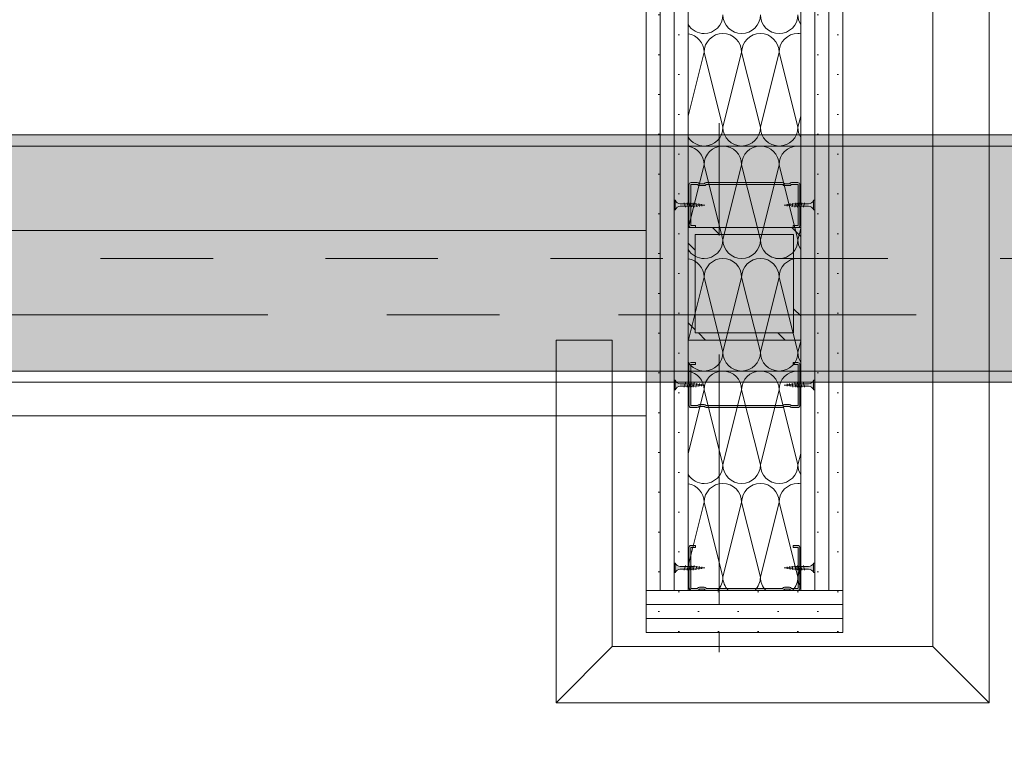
# Model space of a CAD drawing. Header units: metres. Extents: x -3.6 to 84.5, y -11 to 16.8.
# Tile 175 of 256: x 50.308 to 51.184, y 5.457 to 6.112. Entities that reach past the tile are written whole.
import ezdxf

# ---------------------------------------------------------------- set-up
doc = ezdxf.new("R2010")
doc.units = ezdxf.units.M
doc.header["$MEASUREMENT"] = 0
for name, pattern in [('Achse', [0.2, 0.1, -0.05, 0, -0.05]), ('Strichlinie doppelt', [0.546806, 0.264583, -0.105833, 0.070556, -0.105833]), ('Wipeout_Contour', [1, 0, -1])]:
    doc.linetypes.add(name, pattern=pattern)
for name, color, linetype in [('301 - Elemente.Linie', 7, 'Continuous'), ('302 - Elemente.Schraffur', 7, 'Continuous'), ('451 - Universal.Achsen Raster', 7, 'Continuous'), ('605 - Struktur.Wand Innen', 7, 'Continuous'), ('608 - Struktur.Träger', 7, 'Continuous'), ('612 - Struktur.Stahlbau', 7, 'Continuous')]:
    doc.layers.add(name, color=color, linetype=linetype)
pattern_1 = [(45, (0, 0), (-0.01767767, 0.01767767), [0, -0.025])]

# ---------------------------------------------------------------- blocks, each defined once
blk = doc.blocks.new('*X14')
at = {"layer": '605 - Struktur.Wand Innen', "color": 7, "linetype": 'Continuous', "lineweight": 5}
for p, q in [((50.90249, 6.02662), (50.91667, 6.08333)), ((50.93333, 6.01667), (50.91667, 6.08333)), ((50.93333, 6.01667), (50.95, 6.08333)), ((50.96667, 6.01667), (50.95, 6.08333)), ((50.96667, 6.01667), (50.98333, 6.08333)), ((51, 6.01667), (50.98333, 6.08333)), ((51, 6.01667), (51.00249, 6.02662)), ((50.90249, 5.92662), (50.91667, 5.98333)), ((50.93333, 5.91667), (50.91667, 5.98333)), ((50.93333, 5.91667), (50.95, 5.98333)), ((50.96667, 5.91667), (50.95, 5.98333)), ((50.96667, 5.91667), (50.98333, 5.98333)), ((51, 5.91667), (50.98333, 5.98333)), ((51, 5.91667), (51.00249, 5.92662)), ((50.90249, 5.82662), (50.91667, 5.88333)), ((50.93333, 5.81667), (50.91667, 5.88333)), ((50.93333, 5.81667), (50.95, 5.88333)), ((50.96667, 5.81667), (50.95, 5.88333)), ((50.96667, 5.81667), (50.98333, 5.88333)), ((51, 5.81667), (50.98333, 5.88333)), ((51, 5.81667), (51.00249, 5.82662)), ((50.90249, 5.72662), (50.91667, 5.78333)), ((50.93333, 5.71667), (50.91667, 5.78333)), ((50.93333, 5.71667), (50.95, 5.78333)), ((50.96667, 5.71667), (50.95, 5.78333)), ((50.96667, 5.71667), (50.98333, 5.78333)), ((51, 5.71667), (50.98333, 5.78333)), ((51, 5.71667), (51.00249, 5.72662)), ((50.90249, 5.62662), (50.91667, 5.68333)), ((50.93333, 5.61667), (50.91667, 5.68333)), ((50.93333, 5.61667), (50.95, 5.68333)), ((50.96667, 5.61667), (50.95, 5.68333)), ((50.96667, 5.61667), (50.98333, 5.68333)), ((51, 5.61667), (50.98333, 5.68333)), ((51, 5.61667), (51.00249, 5.62662))]:
    blk.add_line(p, q, dxfattribs=at)
for centre, start, end in [((50.91667, 6.11667), 270, 0), ((50.95, 6.11667), 180, 270), ((50.95, 6.11667), 270, 0), ((50.98333, 6.11667), 180, 270), ((50.98333, 6.11667), 270, 0), ((51.01667, 6.11667), 180, 211.71644), ((50.91667, 6.11667), 211.71644, 270), ((50.9, 6.08333), 0, 81.41134), ((50.93333, 6.08333), 90, 180), ((50.93333, 6.08333), 0, 90), ((50.96667, 6.08333), 90, 180), ((50.96667, 6.08333), 0, 90), ((51, 6.08333), 90, 180), ((51, 6.08333), 81.41134, 90), ((50.91667, 6.01667), 270, 0), ((50.95, 6.01667), 180, 270), ((50.95, 6.01667), 270, 0), ((50.98333, 6.01667), 180, 270), ((50.98333, 6.01667), 270, 0), ((51.01667, 6.01667), 180, 211.71644), ((50.91667, 6.01667), 211.71644, 270), ((50.9, 5.98333), 0, 81.41134), ((50.93333, 5.98333), 90, 180), ((50.93333, 5.98333), 0, 90), ((50.96667, 5.98333), 90, 180), ((50.96667, 5.98333), 0, 90), ((51, 5.98333), 90, 180), ((51, 5.98333), 81.41134, 90), ((50.91667, 5.91667), 270, 0), ((50.95, 5.91667), 180, 270), ((50.95, 5.91667), 270, 0), ((50.98333, 5.91667), 180, 270), ((50.98333, 5.91667), 270, 0), ((51.01667, 5.91667), 180, 211.71644), ((50.91667, 5.91667), 211.71644, 270), ((50.9, 5.88333), 0, 81.41134), ((50.93333, 5.88333), 90, 180), ((50.93333, 5.88333), 0, 90), ((50.96667, 5.88333), 90, 180), ((50.96667, 5.88333), 0, 90), ((51, 5.88333), 90, 180), ((51, 5.88333), 81.41134, 90), ((50.91667, 5.81667), 270, 0), ((50.95, 5.81667), 180, 270), ((50.95, 5.81667), 270, 0), ((50.98333, 5.81667), 180, 270), ((50.98333, 5.81667), 270, 0), ((51.01667, 5.81667), 180, 211.71644), ((50.91667, 5.81667), 211.71644, 270), ((50.9, 5.78333), 0, 81.41134), ((50.93333, 5.78333), 90, 180), ((50.93333, 5.78333), 0, 90), ((50.96667, 5.78333), 90, 180), ((50.96667, 5.78333), 0, 90), ((51, 5.78333), 90, 180), ((51, 5.78333), 81.41134, 90), ((50.91667, 5.71667), 270, 0), ((50.95, 5.71667), 180, 270), ((50.95, 5.71667), 270, 0), ((50.98333, 5.71667), 180, 270), ((50.98333, 5.71667), 270, 0), ((51.01667, 5.71667), 180, 211.71644), ((50.91667, 5.71667), 211.71644, 270), ((50.9, 5.68333), 0, 81.41134), ((50.93333, 5.68333), 90, 180), ((50.93333, 5.68333), 0, 90), ((50.96667, 5.68333), 90, 180), ((50.96667, 5.68333), 0, 90), ((51, 5.68333), 90, 180), ((51, 5.68333), 81.41134, 90), ((50.91667, 5.61667), 315.57378, 0), ((50.95, 5.61667), 180, 224.42622), ((50.95, 5.61667), 315.57378, 0), ((50.98333, 5.61667), 180, 224.42622), ((50.98333, 5.61667), 315.57378, 0), ((51.01667, 5.61667), 180, 211.71644), ((50.91667, 5.61667), 211.71644, 224.42622)]:
    blk.add_arc(centre, 0.01667, start, end, dxfattribs=at)

msp = doc.modelspace()

# ---------------------------------------------------------------- wipeouts: each hides what was drawn before it
at = {"color": 254, "linetype": 'Wipeout_Contour', "lineweight": 0, "ltscale": 412.985686}
msp.add_wipeout([(50.78499, 5.8275), (50.78499, 5.505), (51.16999, 5.505), (51.16999, 13.445), (51.11999, 13.445), (51.11999, 5.555), (50.83499, 5.555), (50.83499, 5.8275)], dxfattribs=at).dxf.layer = '302 - Elemente.Schraffur'

# ---------------------------------------------------------------- next in the draw order: linework, layer by layer
at = {"layer": '301 - Elemente.Linie', "color": 7, "linetype": 'Continuous', "lineweight": 9, "flags": 128}
for points in [[(50.83499, 5.555), (50.78499, 5.505)], [(51.11999, 5.555), (51.16999, 5.505)]]:
    msp.add_lwpolyline(points, dxfattribs=at)
at = {"layer": '302 - Elemente.Schraffur', "color": 7, "linetype": 'Continuous', "lineweight": 18}
msp.add_lwpolyline([(50.78499, 5.8275), (50.83499, 5.8275), (50.83499, 5.555), (51.11999, 5.555), (51.11999, 13.445), (51.16999, 13.445), (51.16999, 5.505), (50.78499, 5.505)], close=True, dxfattribs=at)

# ---------------------------------------------------------------- next in the draw order: wipeouts: each hides what was drawn before it
at = {"color": 254, "linetype": 'Wipeout_Contour', "lineweight": 0, "ltscale": 205.381078}
msp.add_wipeout([(50.86499, 8.0855), (50.86499, 5.605), (50.87749, 5.605), (50.87749, 8.0855)], dxfattribs=at).dxf.layer = '605 - Struktur.Wand Innen'

# ---------------------------------------------------------------- next in the draw order: hatches: boundary and pattern name
at = {"layer": '605 - Struktur.Wand Innen', "linetype": 'Continuous', "lineweight": 5}
h = msp.add_hatch(dxfattribs=at)
h.set_pattern_fill('Gips_0001', style=0, pattern_type=2)
h.set_pattern_definition(pattern_1)
h.paths.add_polyline_path([(50.86499, 8.0855), (50.86499, 5.605), (50.87749, 5.605), (50.87749, 8.0855)])

# ---------------------------------------------------------------- next in the draw order: linework, layer by layer
at = {"layer": '605 - Struktur.Wand Innen', "color": 7, "linetype": 'Continuous', "lineweight": 13}
for p, q in [((50.86499, 5.925), (48.98999, 5.925)), ((48.98999, 5.76), (50.86499, 5.76))]:
    msp.add_line(p, q, dxfattribs=at)
at = {"layer": '605 - Struktur.Wand Innen', "color": 7, "linetype": 'Continuous', "lineweight": 18}
for p, q in [((50.86499, 5.885), (50.86499, 5.925)), ((50.86499, 5.805), (50.86499, 5.885)), ((50.86499, 5.76), (50.86499, 5.805))]:
    msp.add_line(p, q, dxfattribs=at)
at = {"layer": '605 - Struktur.Wand Innen', "color": 7, "linetype": 'Continuous', "lineweight": 13}
msp.add_lwpolyline([(50.86499, 8.0855), (50.86499, 5.605)], dxfattribs=at)
at = {"layer": '608 - Struktur.Träger', "color": 7, "linetype": 'Continuous', "lineweight": 5}
msp.add_line((50.86499, 5.79998), (50.86499, 5.78998), dxfattribs=at)

# ---------------------------------------------------------------- next in the draw order: wipeouts: each hides what was drawn before it
at = {"color": 254, "linetype": 'Wipeout_Contour', "lineweight": 0, "ltscale": 205.430619}
msp.add_wipeout([(50.87749, 8.0855), (50.87749, 5.605), (50.88999, 5.605), (50.88999, 8.0855)], dxfattribs=at).dxf.layer = '605 - Struktur.Wand Innen'

# ---------------------------------------------------------------- next in the draw order: hatches: boundary and pattern name
at = {"layer": '605 - Struktur.Wand Innen', "linetype": 'Continuous', "lineweight": 5}
h = msp.add_hatch(dxfattribs=at)
h.set_pattern_fill('Gips_0001', style=0, pattern_type=2)
h.set_pattern_definition(pattern_1)
h.paths.add_polyline_path([(50.87749, 8.0855), (50.87749, 5.605), (50.88999, 5.605), (50.88999, 8.0855)])

# ---------------------------------------------------------------- next in the draw order: linework, layer by layer
at = {"layer": '605 - Struktur.Wand Innen', "color": 7, "linetype": 'Continuous', "lineweight": 9}
msp.add_line((50.87749, 8.0855), (50.87749, 5.605), dxfattribs=at)

# ---------------------------------------------------------------- next in the draw order: wipeouts: each hides what was drawn before it
at = {"color": 254, "linetype": 'Wipeout_Contour', "lineweight": 0, "ltscale": 205.48016}
msp.add_wipeout([(50.88999, 8.0855), (50.88999, 5.605), (50.90249, 5.605), (50.90249, 8.0855)], dxfattribs=at).dxf.layer = '605 - Struktur.Wand Innen'

# ---------------------------------------------------------------- next in the draw order: hatches: boundary and pattern name
at = {"layer": '605 - Struktur.Wand Innen', "linetype": 'Continuous', "lineweight": 5}
h = msp.add_hatch(dxfattribs=at)
h.set_pattern_fill('Gips_0001', style=0, pattern_type=2)
h.set_pattern_definition(pattern_1)
h.paths.add_polyline_path([(50.88999, 8.0855), (50.88999, 5.605), (50.90249, 5.605), (50.90249, 8.0855)])

# ---------------------------------------------------------------- next in the draw order: linework, layer by layer
at = {"layer": '301 - Elemente.Linie', "color": 7, "linetype": 'Continuous', "lineweight": 9}
for p, q in [((50.89099, 5.94325), (50.89099, 5.95175)), ((50.89099, 5.79175), (50.89099, 5.78325)), ((50.89099, 5.62925), (50.89099, 5.62075))]:
    msp.add_line(p, q, dxfattribs=at)
at = {"layer": '605 - Struktur.Wand Innen', "color": 7, "linetype": 'Continuous', "lineweight": 9}
msp.add_line((50.88999, 8.0855), (50.88999, 5.605), dxfattribs=at)

# ---------------------------------------------------------------- next in the draw order: wipeouts: each hides what was drawn before it
at = {"color": 254, "linetype": 'Wipeout_Contour', "lineweight": 0, "ltscale": 205.702874}
msp.add_wipeout([(50.90249, 8.0855), (50.90249, 5.605), (51.00249, 5.605), (51.00249, 8.0855)], dxfattribs=at).dxf.layer = '605 - Struktur.Wand Innen'

# ---------------------------------------------------------------- next in the draw order: hatches: boundary and pattern name
at = {"layer": '301 - Elemente.Linie', "linetype": 'Continuous', "lineweight": 0, "true_color": 0xbfbfbf}
for points in [[(50.88999, 5.95175), (50.88999, 5.94325), (50.89099, 5.94325, -0.304191), (50.89549, 5.94638), (50.90805, 5.94638), (50.91719, 5.9475), (50.90805, 5.94863), (50.89549, 5.94863, -0.304192), (50.89099, 5.95175)], [(50.88999, 5.78325), (50.89099, 5.78325, -0.304192), (50.89549, 5.78638), (50.90805, 5.78638), (50.91719, 5.7875), (50.90805, 5.78863), (50.89549, 5.78863, -0.304191), (50.89099, 5.79175), (50.88999, 5.79175)], [(50.88999, 5.62075), (50.89099, 5.62075, -0.304192), (50.89549, 5.62388), (50.90805, 5.62388), (50.91719, 5.625), (50.90805, 5.62613), (50.89549, 5.62613, -0.304191), (50.89099, 5.62925), (50.88999, 5.62925)]]:
    msp.add_hatch(color=9, dxfattribs=at).paths.add_polyline_path(points)

# ---------------------------------------------------------------- next in the draw order: linework, layer by layer
at = {"layer": '301 - Elemente.Linie', "color": 7, "linetype": 'Continuous', "lineweight": 9}
for p, q in [((50.89999, 5.9455), (50.89899, 5.9495)), ((50.90259, 5.9455), (50.90159, 5.9495)), ((50.90519, 5.9455), (50.90419, 5.9495)), ((50.90779, 5.9455), (50.90679, 5.9495)), ((50.91016, 5.94585), (50.90935, 5.94929)), ((50.91239, 5.94622), (50.91187, 5.94882)), ((50.91464, 5.94655), (50.91438, 5.94835)), ((50.99034, 5.94655), (50.9906, 5.94835)), ((50.99258, 5.94622), (50.99311, 5.94882)), ((50.99481, 5.94585), (50.99562, 5.94929)), ((50.89999, 5.7895), (50.89899, 5.7855)), ((50.90259, 5.7895), (50.90159, 5.7855)), ((50.90519, 5.7895), (50.90419, 5.7855)), ((50.90779, 5.7895), (50.90679, 5.7855)), ((50.91016, 5.78915), (50.90935, 5.78571)), ((50.91239, 5.78878), (50.91187, 5.78618)), ((50.91464, 5.78845), (50.91438, 5.78665)), ((50.99034, 5.78845), (50.9906, 5.78665)), ((50.99258, 5.78878), (50.99311, 5.78618)), ((50.99481, 5.78915), (50.99562, 5.78571)), ((50.89999, 5.627), (50.89899, 5.623)), ((50.90259, 5.627), (50.90159, 5.623)), ((50.90519, 5.627), (50.90419, 5.623)), ((50.90779, 5.627), (50.90679, 5.623)), ((50.91016, 5.62665), (50.90935, 5.62321)), ((50.91239, 5.62628), (50.91187, 5.62368)), ((50.91464, 5.62595), (50.91438, 5.62415)), ((50.99034, 5.62595), (50.9906, 5.62415)), ((50.99258, 5.62628), (50.99311, 5.62368)), ((50.99481, 5.62665), (50.99562, 5.62321))]:
    msp.add_line(p, q, dxfattribs=at)
for points in [[(50.90805, 5.94863), (50.89549, 5.94863, -0.304192), (50.89099, 5.95175), (50.88999, 5.95175), (50.88999, 5.94325), (50.89099, 5.94325, -0.304191), (50.89549, 5.94638), (50.90805, 5.94638), (50.91719, 5.9475)], [(50.90805, 5.78638), (50.89549, 5.78638, 0.304192), (50.89099, 5.78325), (50.88999, 5.78325), (50.88999, 5.79175), (50.89099, 5.79175, 0.304191), (50.89549, 5.78863), (50.90805, 5.78863), (50.91719, 5.7875)], [(50.90805, 5.62388), (50.89549, 5.62388, 0.304192), (50.89099, 5.62075), (50.88999, 5.62075), (50.88999, 5.62925), (50.89099, 5.62925, 0.304191), (50.89549, 5.62613), (50.90805, 5.62613), (50.91719, 5.625)]]:
    msp.add_lwpolyline(points, format="xyb", close=True, dxfattribs=at)
at = {"layer": '605 - Struktur.Wand Innen', "color": 7, "linetype": 'Continuous', "lineweight": 13}
msp.add_line((50.90249, 8.0855), (50.90249, 5.605), dxfattribs=at)
at = {"layer": '612 - Struktur.Stahlbau', "color": 140, "linetype": 'Continuous', "lineweight": 5, "true_color": 0x00aaff}
msp.add_lwpolyline([(50.90879, 5.8338), (50.90879, 5.9212), (50.99619, 5.9212), (50.99619, 5.8338)], close=True, dxfattribs=at)

# ---------------------------------------------------------------- next in the draw order: block references
at = {"layer": '605 - Struktur.Wand Innen', "color": 7, "linetype": 'Continuous', "lineweight": 5}
msp.add_blockref('*X14', (0, 0), dxfattribs=at)

# ---------------------------------------------------------------- next in the draw order: wipeouts: each hides what was drawn before it
at = {"color": 254, "linetype": 'Wipeout_Contour', "lineweight": 0, "ltscale": 205.926036}
msp.add_wipeout([(51.00249, 8.0855), (51.00249, 5.605), (51.01499, 5.605), (51.01499, 8.0855)], dxfattribs=at).dxf.layer = '605 - Struktur.Wand Innen'

# ---------------------------------------------------------------- next in the draw order: hatches: boundary and pattern name
at = {"layer": '301 - Elemente.Linie', "linetype": 'Continuous', "lineweight": 0, "true_color": 0x000000}
for points in [[(50.99589, 5.92925), (50.99589, 5.9275), (50.99989, 5.9275, 0.414214), (51.00189, 5.9295), (51.00189, 5.94555, 0.267949), (51.00089, 5.94728, -0.57735), (51.00089, 5.94772, 0.267949), (51.00189, 5.94945), (51.00189, 5.9655, 0.414214), (50.99989, 5.9675), (50.99439, 5.9675, 0.250492), (50.99273, 5.96661, -0.250492), (50.99252, 5.9665), (50.98826, 5.9665, -0.250492), (50.98805, 5.96661, 0.250492), (50.98639, 5.9675), (50.91859, 5.9675, 0.250492), (50.91693, 5.96661, -0.250492), (50.91672, 5.9665), (50.91246, 5.9665, -0.250492), (50.91225, 5.96661, 0.250492), (50.91059, 5.9675), (50.90509, 5.9675, 0.414214), (50.90309, 5.9655), (50.90309, 5.94945, 0.267949), (50.90409, 5.94772, -0.57735), (50.90409, 5.94728, 0.267949), (50.90309, 5.94555), (50.90309, 5.9295, 0.414214), (50.90509, 5.9275), (50.90909, 5.9275), (50.90909, 5.92925), (50.90509, 5.92925, -0.414214), (50.90484, 5.9295), (50.90484, 5.94555, -0.267949), (50.90496, 5.94577, 0.57735), (50.90496, 5.94923, -0.267949), (50.90484, 5.94945), (50.90484, 5.9655, -0.414214), (50.90509, 5.96575), (50.91059, 5.96575, -0.250492), (50.9108, 5.96564, 0.250492), (50.91246, 5.96475), (50.91672, 5.96475, 0.250492), (50.91838, 5.96564, -0.250492), (50.91859, 5.96575), (50.98639, 5.96575, -0.250492), (50.9866, 5.96564, 0.250492), (50.98826, 5.96475), (50.99252, 5.96475, 0.250492), (50.99418, 5.96564, -0.250492), (50.99439, 5.96575), (50.99989, 5.96575, -0.414214), (51.00014, 5.9655), (51.00014, 5.94945, -0.267949), (51.00001, 5.94923, 0.57735), (51.00001, 5.94577, -0.267949), (51.00014, 5.94555), (51.00014, 5.9295, -0.414214), (50.99989, 5.92925)], [(50.99589, 5.80575), (50.99989, 5.80575, -0.414214), (51.00014, 5.8055), (51.00014, 5.78945, -0.267949), (51.00001, 5.78923, 0.57735), (51.00001, 5.78577, -0.267949), (51.00014, 5.78555), (51.00014, 5.7695, -0.414214), (50.99989, 5.76925), (50.99439, 5.76925, -0.250492), (50.99418, 5.76936, 0.250492), (50.99252, 5.77025), (50.98826, 5.77025, 0.250492), (50.9866, 5.76936, -0.250492), (50.98639, 5.76925), (50.91859, 5.76925, -0.250492), (50.91838, 5.76936, 0.250492), (50.91672, 5.77025), (50.91246, 5.77025, 0.250492), (50.9108, 5.76936, -0.250492), (50.91059, 5.76925), (50.90509, 5.76925, -0.414214), (50.90484, 5.7695), (50.90484, 5.78555, -0.267949), (50.90496, 5.78577, 0.57735), (50.90496, 5.78923, -0.267949), (50.90484, 5.78945), (50.90484, 5.8055, -0.414214), (50.90509, 5.80575), (50.90909, 5.80575), (50.90909, 5.8075), (50.90509, 5.8075, 0.414214), (50.90309, 5.8055), (50.90309, 5.78945, 0.267949), (50.90409, 5.78772, -0.57735), (50.90409, 5.78728, 0.267949), (50.90309, 5.78555), (50.90309, 5.7695, 0.414214), (50.90509, 5.7675), (50.91059, 5.7675, 0.250492), (50.91225, 5.76839, -0.250492), (50.91246, 5.7685), (50.91672, 5.7685, -0.250492), (50.91693, 5.76839, 0.250492), (50.91859, 5.7675), (50.98639, 5.7675, 0.250492), (50.98805, 5.76839, -0.250492), (50.98826, 5.7685), (50.99252, 5.7685, -0.250492), (50.99273, 5.76839, 0.250492), (50.99439, 5.7675), (50.99989, 5.7675, 0.414214), (51.00189, 5.7695), (51.00189, 5.78555, 0.267949), (51.00089, 5.78728, -0.57735), (51.00089, 5.78772, 0.267949), (51.00189, 5.78945), (51.00189, 5.8055, 0.414214), (50.99989, 5.8075), (50.99589, 5.8075)]]:
    msp.add_hatch(color=18, dxfattribs=at).paths.add_polyline_path(points)
at = {"layer": '605 - Struktur.Wand Innen', "linetype": 'Continuous', "lineweight": 5}
h = msp.add_hatch(dxfattribs=at)
h.set_pattern_fill('Gips_0001', style=0, pattern_type=2)
h.set_pattern_definition(pattern_1)
h.paths.add_polyline_path([(51.00249, 8.0855), (51.00249, 5.605), (51.01499, 5.605), (51.01499, 8.0855)])
at = {"layer": '612 - Struktur.Stahlbau', "linetype": 'Continuous', "lineweight": 5, "true_color": 0x00aaff}
h = msp.add_hatch(dxfattribs=at)
h.set_pattern_fill('Metall__Stahl_0001', color=140, style=0, pattern_type=2)
h.set_pattern_definition([(135, (0, 0), (0.05303301, 0.05303301), []), (135, (-0.01768, -0.01768), (0.05303301, 0.05303301), [])])
h.paths.add_polyline_path([(50.90249, 5.8275), (51.00249, 5.8275), (51.00249, 5.9275), (50.90249, 5.9275)])
h.paths.add_polyline_path([(50.90879, 5.8338), (50.90879, 5.9212), (50.99619, 5.9212), (50.99619, 5.8338)], flags=0)

# ---------------------------------------------------------------- next in the draw order: linework, layer by layer
at = {"layer": '301 - Elemente.Linie', "color": 7, "linetype": 'Continuous', "lineweight": 9}
for p, q in [((50.99719, 5.9455), (50.99819, 5.9495)), ((50.99979, 5.9455), (51.00079, 5.9495)), ((51.00239, 5.9455), (51.00339, 5.9495)), ((51.00499, 5.9455), (51.00599, 5.9495)), ((50.99719, 5.7895), (50.99819, 5.7855)), ((50.99979, 5.7895), (51.00079, 5.7855)), ((51.00239, 5.7895), (51.00339, 5.7855)), ((51.00499, 5.7895), (51.00599, 5.7855)), ((50.99719, 5.627), (50.99819, 5.623)), ((50.99979, 5.627), (51.00079, 5.623)), ((51.00239, 5.627), (51.00339, 5.623)), ((51.00499, 5.627), (51.00599, 5.623))]:
    msp.add_line(p, q, dxfattribs=at)
for points in [[(50.99589, 5.92925), (50.99589, 5.9275), (50.99989, 5.9275, 0.414214), (51.00189, 5.9295), (51.00189, 5.94555, 0.267949), (51.00089, 5.94728, -0.57735), (51.00089, 5.94772, 0.267949), (51.00189, 5.94945), (51.00189, 5.9655, 0.414214), (50.99989, 5.9675), (50.99439, 5.9675, 0.250492), (50.99273, 5.96661, -0.250492), (50.99252, 5.9665), (50.98826, 5.9665, -0.250492), (50.98805, 5.96661, 0.250492), (50.98639, 5.9675), (50.91859, 5.9675, 0.250492), (50.91693, 5.96661, -0.250492), (50.91672, 5.9665), (50.91246, 5.9665, -0.250492), (50.91225, 5.96661, 0.250492), (50.91059, 5.9675), (50.90509, 5.9675, 0.414214), (50.90309, 5.9655), (50.90309, 5.94945, 0.267949), (50.90409, 5.94772, -0.57735), (50.90409, 5.94728, 0.267949), (50.90309, 5.94555), (50.90309, 5.9295, 0.414214), (50.90509, 5.9275), (50.90909, 5.9275), (50.90909, 5.92925), (50.90509, 5.92925, -0.414214), (50.90484, 5.9295), (50.90484, 5.94555, -0.267949), (50.90496, 5.94577, 0.57735), (50.90496, 5.94923, -0.267949), (50.90484, 5.94945), (50.90484, 5.9655, -0.414214), (50.90509, 5.96575), (50.91059, 5.96575, -0.250492), (50.9108, 5.96564, 0.250492), (50.91246, 5.96475), (50.91672, 5.96475, 0.250492), (50.91838, 5.96564, -0.250492), (50.91859, 5.96575), (50.98639, 5.96575, -0.250492), (50.9866, 5.96564, 0.250492), (50.98826, 5.96475), (50.99252, 5.96475, 0.250492), (50.99418, 5.96564, -0.250492), (50.99439, 5.96575), (50.99989, 5.96575, -0.414214), (51.00014, 5.9655), (51.00014, 5.94945, -0.267949), (51.00001, 5.94923, 0.57735), (51.00001, 5.94577, -0.267949), (51.00014, 5.94555), (51.00014, 5.9295, -0.414214), (50.99989, 5.92925)], [(50.99589, 5.80575), (50.99589, 5.8075), (50.99989, 5.8075, -0.414214), (51.00189, 5.8055), (51.00189, 5.78945, -0.267949), (51.00089, 5.78772, 0.57735), (51.00089, 5.78728, -0.267949), (51.00189, 5.78555), (51.00189, 5.7695, -0.414214), (50.99989, 5.7675), (50.99439, 5.7675, -0.250492), (50.99273, 5.76839, 0.250492), (50.99252, 5.7685), (50.98826, 5.7685, 0.250492), (50.98805, 5.76839, -0.250492), (50.98639, 5.7675), (50.91859, 5.7675, -0.250492), (50.91693, 5.76839, 0.250492), (50.91672, 5.7685), (50.91246, 5.7685, 0.250492), (50.91225, 5.76839, -0.250492), (50.91059, 5.7675), (50.90509, 5.7675, -0.414214), (50.90309, 5.7695), (50.90309, 5.78555, -0.267949), (50.90409, 5.78728, 0.57735), (50.90409, 5.78772, -0.267949), (50.90309, 5.78945), (50.90309, 5.8055, -0.414214), (50.90509, 5.8075), (50.90909, 5.8075), (50.90909, 5.80575), (50.90509, 5.80575, 0.414214), (50.90484, 5.8055), (50.90484, 5.78945, 0.267949), (50.90496, 5.78923, -0.57735), (50.90496, 5.78577, 0.267949), (50.90484, 5.78555), (50.90484, 5.7695, 0.414214), (50.90509, 5.76925), (50.91059, 5.76925, 0.250492), (50.9108, 5.76936, -0.250492), (50.91246, 5.77025), (50.91672, 5.77025, -0.250492), (50.91838, 5.76936, 0.250492), (50.91859, 5.76925), (50.98639, 5.76925, 0.250492), (50.9866, 5.76936, -0.250492), (50.98826, 5.77025), (50.99252, 5.77025, -0.250492), (50.99418, 5.76936, 0.250492), (50.99439, 5.76925), (50.99989, 5.76925, 0.414214), (51.00014, 5.7695), (51.00014, 5.78555, 0.267949), (51.00001, 5.78577, -0.57735), (51.00001, 5.78923, 0.267949), (51.00014, 5.78945), (51.00014, 5.8055, 0.414214), (50.99989, 5.80575)]]:
    msp.add_lwpolyline(points, format="xyb", close=True, dxfattribs=at)
at = {"layer": '605 - Struktur.Wand Innen', "color": 7, "linetype": 'Continuous', "lineweight": 13}
msp.add_line((51.00249, 8.0855), (51.00249, 5.605), dxfattribs=at)
at = {"layer": '612 - Struktur.Stahlbau', "color": 140, "linetype": 'Continuous', "lineweight": 5, "true_color": 0x00aaff}
msp.add_lwpolyline([(50.90249, 5.8275), (51.00249, 5.8275), (51.00249, 5.9275), (50.90249, 5.9275)], close=True, dxfattribs=at)

# ---------------------------------------------------------------- next in the draw order: wipeouts: each hides what was drawn before it
at = {"color": 254, "linetype": 'Wipeout_Contour', "lineweight": 0, "ltscale": 205.975579}
msp.add_wipeout([(51.01499, 8.0855), (51.01499, 5.605), (51.02749, 5.605), (51.02749, 8.0855)], dxfattribs=at).dxf.layer = '605 - Struktur.Wand Innen'

# ---------------------------------------------------------------- next in the draw order: hatches: boundary and pattern name
at = {"layer": '301 - Elemente.Linie', "linetype": 'Continuous', "lineweight": 0, "true_color": 0xbfbfbf}
for points in [[(50.98778, 5.9475), (50.99692, 5.94638), (51.00949, 5.94638, -0.304191), (51.01399, 5.94325), (51.01499, 5.94325), (51.01499, 5.95175), (51.01399, 5.95175, -0.304192), (51.00949, 5.94863), (50.99692, 5.94863)], [(50.99692, 5.78863), (50.98778, 5.7875), (50.99692, 5.78638), (51.00949, 5.78638, -0.304192), (51.01399, 5.78325), (51.01499, 5.78325), (51.01499, 5.79175), (51.01399, 5.79175, -0.304191), (51.00949, 5.78863)], [(50.99692, 5.62613), (50.98778, 5.625), (50.99692, 5.62388), (51.00949, 5.62388, -0.304192), (51.01399, 5.62075), (51.01499, 5.62075), (51.01499, 5.62925), (51.01399, 5.62925, -0.304191), (51.00949, 5.62613)]]:
    msp.add_hatch(color=9, dxfattribs=at).paths.add_polyline_path(points)
at = {"layer": '605 - Struktur.Wand Innen', "linetype": 'Continuous', "lineweight": 5}
h = msp.add_hatch(dxfattribs=at)
h.set_pattern_fill('Gips_0001', style=0, pattern_type=2)
h.set_pattern_definition(pattern_1)
h.paths.add_polyline_path([(51.01499, 8.0855), (51.01499, 5.605), (51.02749, 5.605), (51.02749, 8.0855)])

# ---------------------------------------------------------------- next in the draw order: linework, layer by layer
at = {"layer": '301 - Elemente.Linie', "color": 7, "linetype": 'Continuous', "lineweight": 9}
for p, q in [((51.01399, 5.94325), (51.01399, 5.95175)), ((51.01399, 5.79175), (51.01399, 5.78325)), ((51.01399, 5.62925), (51.01399, 5.62075))]:
    msp.add_line(p, q, dxfattribs=at)
for points in [[(50.99692, 5.94863), (51.00949, 5.94863, 0.304192), (51.01399, 5.95175), (51.01499, 5.95175), (51.01499, 5.94325), (51.01399, 5.94325, 0.304191), (51.00949, 5.94638), (50.99692, 5.94638), (50.98778, 5.9475)], [(50.99692, 5.78638), (51.00949, 5.78638, -0.304192), (51.01399, 5.78325), (51.01499, 5.78325), (51.01499, 5.79175), (51.01399, 5.79175, -0.304191), (51.00949, 5.78863), (50.99692, 5.78863), (50.98778, 5.7875)], [(50.99692, 5.62388), (51.00949, 5.62388, -0.304192), (51.01399, 5.62075), (51.01499, 5.62075), (51.01499, 5.62925), (51.01399, 5.62925, -0.304191), (51.00949, 5.62613), (50.99692, 5.62613), (50.98778, 5.625)]]:
    msp.add_lwpolyline(points, format="xyb", close=True, dxfattribs=at)
at = {"layer": '605 - Struktur.Wand Innen', "color": 7, "linetype": 'Continuous', "lineweight": 9}
msp.add_line((51.01499, 8.0855), (51.01499, 5.605), dxfattribs=at)

# ---------------------------------------------------------------- next in the draw order: wipeouts: each hides what was drawn before it
at = {"color": 254, "linetype": 'Wipeout_Contour', "lineweight": 0, "ltscale": 206.025122}
msp.add_wipeout([(51.02749, 8.0855), (51.02749, 5.605), (51.03999, 5.605), (51.03999, 8.0855)], dxfattribs=at).dxf.layer = '605 - Struktur.Wand Innen'

# ---------------------------------------------------------------- next in the draw order: hatches: boundary and pattern name
at = {"layer": '605 - Struktur.Wand Innen', "linetype": 'Continuous', "lineweight": 5}
h = msp.add_hatch(dxfattribs=at)
h.set_pattern_fill('Gips_0001', style=0, pattern_type=2)
h.set_pattern_definition(pattern_1)
h.paths.add_polyline_path([(51.02749, 8.0855), (51.02749, 5.605), (51.03999, 5.605), (51.03999, 8.0855)])
at = {"layer": '608 - Struktur.Träger', "linetype": 'Continuous', "lineweight": 0, "true_color": 0x000000}
h = msp.add_hatch(dxfattribs=at)
h.set_pattern_fill('Gips_0001', color=18, style=0, pattern_type=2)
h.set_pattern_definition(pattern_1)
h.paths.add_polyline_path([(54.36999, 6.00998), (47.48999, 6.00998), (47.48999, 5.99998), (54.36999, 5.99998)])
h = msp.add_hatch(dxfattribs=at)
h.set_pattern_fill('Beton__Stahlbeton_0001', color=18, style=0, pattern_type=2)
h.set_pattern_definition([(45, (0, 0), (-0.08485281, 0.08485281), []), (45, (-0.04243, 0.04243), (-0.08485281, 0.08485281), [0.09, -0.03])])
h.paths.add_polyline_path([(0.37999, 5.79998), (0.68999, 5.79998), (7.56999, 5.79998), (7.88999, 5.79998), (11.16999, 5.79998), (11.48999, 5.79998), (18.36999, 5.79998), (18.68999, 5.79998), (25.56999, 5.79998), (25.88999, 5.79998), (32.76999, 5.79998), (33.08999, 5.79998), (36.46, 5.79998), (36.6, 5.79998), (39.96999, 5.79998), (40.28999, 5.79998), (45.42, 5.79998), (45.69, 5.79998), (47.16999, 5.79998), (47.48999, 5.79998), (48.91499, 5.79998), (50.86499, 5.79998), (54.36999, 5.79998), (54.68999, 5.79998), (61.56999, 5.79998), (61.87999, 5.79998), (61.87999, 5.99998), (61.56999, 5.99998), (54.68999, 5.99998), (54.36999, 5.99998), (47.48999, 5.99998), (47.16999, 5.99998), (40.28999, 5.99998), (39.96999, 5.99998), (33.08999, 5.99998), (32.76999, 5.99998), (25.88999, 5.99998), (25.56999, 5.99998), (18.68999, 5.99998), (18.36999, 5.99998), (11.48999, 5.99998), (11.16999, 5.99998), (7.88999, 5.99998), (7.56999, 5.99998), (0.68999, 5.99998), (0.37999, 5.99998)])
h = msp.add_hatch(dxfattribs=at)
h.set_pattern_fill('Gips_0001', color=18, style=0, pattern_type=2)
h.set_pattern_definition(pattern_1)
h.paths.add_polyline_path([(50.86499, 5.79998), (50.86499, 5.78998), (54.36999, 5.78998), (54.36999, 5.79998)])

# ---------------------------------------------------------------- next in the draw order: linework, layer by layer
at = {"layer": '451 - Universal.Achsen Raster', "color": 160, "linetype": 'Strichlinie doppelt', "lineweight": 9, "true_color": 0x3232ff}
msp.add_line((64.93503, 5.84998), (-3.175, 5.84998), dxfattribs=at)
at = {"layer": '605 - Struktur.Wand Innen', "color": 7, "linetype": 'Continuous', "lineweight": 9}
msp.add_line((51.02749, 8.0855), (51.02749, 5.605), dxfattribs=at)
at = {"layer": '605 - Struktur.Wand Innen', "color": 7, "linetype": 'Continuous', "lineweight": 13}
for points in [[(51.03999, 5.605), (51.03999, 8.0855)], [(50.86499, 5.605), (51.03999, 5.605)]]:
    msp.add_lwpolyline(points, dxfattribs=at)
at = {"layer": '608 - Struktur.Träger', "color": 7, "linetype": 'Continuous', "lineweight": 13}
for p, q in [((0.37999, 6.00998), (61.87999, 6.00998)), ((54.36999, 5.99998), (47.48999, 5.99998)), ((0.37999, 5.78998), (61.87999, 5.78998))]:
    msp.add_line(p, q, dxfattribs=at)
at = {"layer": '608 - Struktur.Träger', "color": 7, "linetype": 'Continuous', "lineweight": 5}
for p, q in [((54.36999, 6.00998), (47.48999, 6.00998)), ((54.36999, 5.78998), (50.86499, 5.78998))]:
    msp.add_line(p, q, dxfattribs=at)
at = {"layer": '608 - Struktur.Träger', "color": 7, "linetype": 'Achse', "lineweight": 9}
msp.add_line((0.37999, 5.89998), (61.87999, 5.89998), dxfattribs=at)
at = {"layer": '608 - Struktur.Träger', "color": 7, "linetype": 'Continuous', "lineweight": 13, "flags": 128}
msp.add_lwpolyline([(54.68999, 5.79998), (54.36999, 5.79998), (50.86499, 5.79998), (48.91499, 5.79998), (47.48999, 5.79998), (47.16999, 5.79998), (45.69, 5.79998), (45.42, 5.79998), (40.28999, 5.79998), (39.96999, 5.79998), (36.6, 5.79998), (36.46, 5.79998), (33.08999, 5.79998), (32.76999, 5.79998), (25.88999, 5.79998), (25.56999, 5.79998), (18.68999, 5.79998), (18.36999, 5.79998), (11.48999, 5.79998), (11.16999, 5.79998), (7.88999, 5.79998), (7.56999, 5.79998), (0.68999, 5.79998), (0.37999, 5.79998)], dxfattribs=at)

# ---------------------------------------------------------------- next in the draw order: wipeouts: each hides what was drawn before it
at = {"color": 254, "linetype": 'Wipeout_Contour', "lineweight": 0, "ltscale": 205.046028}
msp.add_wipeout([(50.86499, 5.5925), (51.03999, 5.5925), (51.03999, 5.605), (50.86499, 5.605)], dxfattribs=at).dxf.layer = '605 - Struktur.Wand Innen'

# ---------------------------------------------------------------- next in the draw order: hatches: boundary and pattern name
at = {"layer": '301 - Elemente.Linie', "linetype": 'Continuous', "lineweight": 0, "true_color": 0x000000}
msp.add_hatch(color=18, dxfattribs=at).paths.add_polyline_path([(50.99589, 5.64325), (50.99989, 5.64325, -0.414214), (51.00014, 5.643), (51.00014, 5.62695, -0.267949), (51.00001, 5.62673, 0.57735), (51.00001, 5.62327, -0.267949), (51.00014, 5.62305), (51.00014, 5.607, -0.414214), (50.99989, 5.60675), (50.99439, 5.60675, -0.250492), (50.99418, 5.60686, 0.250492), (50.99252, 5.60775), (50.98826, 5.60775, 0.250492), (50.9866, 5.60686, -0.250492), (50.98639, 5.60675), (50.91859, 5.60675, -0.250492), (50.91838, 5.60686, 0.250492), (50.91672, 5.60775), (50.91246, 5.60775, 0.250492), (50.9108, 5.60686, -0.250492), (50.91059, 5.60675), (50.90509, 5.60675, -0.414214), (50.90484, 5.607), (50.90484, 5.62305, -0.267949), (50.90496, 5.62327, 0.57735), (50.90496, 5.62673, -0.267949), (50.90484, 5.62695), (50.90484, 5.643, -0.414214), (50.90509, 5.64325), (50.90909, 5.64325), (50.90909, 5.645), (50.90509, 5.645, 0.414214), (50.90309, 5.643), (50.90309, 5.62695, 0.267949), (50.90409, 5.62522, -0.57735), (50.90409, 5.62478, 0.267949), (50.90309, 5.62305), (50.90309, 5.607, 0.414214), (50.90509, 5.605), (50.91059, 5.605, 0.250492), (50.91225, 5.60589, -0.250492), (50.91246, 5.606), (50.91672, 5.606, -0.250492), (50.91693, 5.60589, 0.250492), (50.91859, 5.605), (50.98639, 5.605, 0.250492), (50.98805, 5.60589, -0.250492), (50.98826, 5.606), (50.99252, 5.606, -0.250492), (50.99273, 5.60589, 0.250492), (50.99439, 5.605), (50.99989, 5.605, 0.414214), (51.00189, 5.607), (51.00189, 5.62305, 0.267949), (51.00089, 5.62478, -0.57735), (51.00089, 5.62522, 0.267949), (51.00189, 5.62695), (51.00189, 5.643, 0.414214), (50.99989, 5.645), (50.99589, 5.645)])
at = {"layer": '605 - Struktur.Wand Innen', "linetype": 'Continuous', "lineweight": 5}
h = msp.add_hatch(dxfattribs=at)
h.set_pattern_fill('Gips_0001', style=0, pattern_type=2)
h.set_pattern_definition(pattern_1)
h.paths.add_polyline_path([(50.86499, 5.5925), (51.03999, 5.5925), (51.03999, 5.605), (50.86499, 5.605)])

# ---------------------------------------------------------------- next in the draw order: linework, layer by layer
at = {"layer": '301 - Elemente.Linie', "color": 7, "linetype": 'Continuous', "lineweight": 9}
msp.add_lwpolyline([(50.99589, 5.64325), (50.99589, 5.645), (50.99989, 5.645, -0.414214), (51.00189, 5.643), (51.00189, 5.62695, -0.267949), (51.00089, 5.62522, 0.57735), (51.00089, 5.62478, -0.267949), (51.00189, 5.62305), (51.00189, 5.607, -0.414214), (50.99989, 5.605), (50.99439, 5.605, -0.250492), (50.99273, 5.60589, 0.250492), (50.99252, 5.606), (50.98826, 5.606, 0.250492), (50.98805, 5.60589, -0.250492), (50.98639, 5.605), (50.91859, 5.605, -0.250492), (50.91693, 5.60589, 0.250492), (50.91672, 5.606), (50.91246, 5.606, 0.250492), (50.91225, 5.60589, -0.250492), (50.91059, 5.605), (50.90509, 5.605, -0.414214), (50.90309, 5.607), (50.90309, 5.62305, -0.267949), (50.90409, 5.62478, 0.57735), (50.90409, 5.62522, -0.267949), (50.90309, 5.62695), (50.90309, 5.643, -0.414214), (50.90509, 5.645), (50.90909, 5.645), (50.90909, 5.64325), (50.90509, 5.64325, 0.414214), (50.90484, 5.643), (50.90484, 5.62695, 0.267949), (50.90496, 5.62673, -0.57735), (50.90496, 5.62327, 0.267949), (50.90484, 5.62305), (50.90484, 5.607, 0.414214), (50.90509, 5.60675), (50.91059, 5.60675, 0.250492), (50.9108, 5.60686, -0.250492), (50.91246, 5.60775), (50.91672, 5.60775, -0.250492), (50.91838, 5.60686, 0.250492), (50.91859, 5.60675), (50.98639, 5.60675, 0.250492), (50.9866, 5.60686, -0.250492), (50.98826, 5.60775), (50.99252, 5.60775, -0.250492), (50.99418, 5.60686, 0.250492), (50.99439, 5.60675), (50.99989, 5.60675, 0.414214), (51.00014, 5.607), (51.00014, 5.62305, 0.267949), (51.00001, 5.62327, -0.57735), (51.00001, 5.62673, 0.267949), (51.00014, 5.62695), (51.00014, 5.643, 0.414214), (50.99989, 5.64325)], format="xyb", close=True, dxfattribs=at)
at = {"layer": '451 - Universal.Achsen Raster', "color": 160, "linetype": 'Strichlinie doppelt', "lineweight": 9, "true_color": 0x3232ff}
msp.add_line((50.92999, -10.585), (50.92999, 16.355), dxfattribs=at)
at = {"layer": '605 - Struktur.Wand Innen', "color": 7, "linetype": 'Continuous', "lineweight": 9}
msp.add_lwpolyline([(50.86499, 5.5925), (51.03999, 5.5925), (51.03999, 5.605), (50.86499, 5.605)], close=True, dxfattribs=at)

# ---------------------------------------------------------------- next in the draw order: wipeouts: each hides what was drawn before it
at = {"color": 254, "linetype": 'Wipeout_Contour', "lineweight": 0, "ltscale": 205.040574}
msp.add_wipeout([(50.86499, 5.58), (51.03999, 5.58), (51.03999, 5.5925), (50.86499, 5.5925)], dxfattribs=at).dxf.layer = '605 - Struktur.Wand Innen'

# ---------------------------------------------------------------- next in the draw order: hatches: boundary and pattern name
at = {"layer": '605 - Struktur.Wand Innen', "linetype": 'Continuous', "lineweight": 5}
h = msp.add_hatch(dxfattribs=at)
h.set_pattern_fill('Gips_0001', style=0, pattern_type=2)
h.set_pattern_definition(pattern_1)
h.paths.add_polyline_path([(50.86499, 5.58), (51.03999, 5.58), (51.03999, 5.5925), (50.86499, 5.5925)])

# ---------------------------------------------------------------- next in the draw order: linework, layer by layer
at = {"layer": '605 - Struktur.Wand Innen', "color": 7, "linetype": 'Continuous', "lineweight": 9}
msp.add_lwpolyline([(50.86499, 5.58), (51.03999, 5.58), (51.03999, 5.5925), (50.86499, 5.5925)], close=True, dxfattribs=at)

# ---------------------------------------------------------------- next in the draw order: wipeouts: each hides what was drawn before it
at = {"color": 254, "linetype": 'Wipeout_Contour', "lineweight": 0, "ltscale": 205.035132}
msp.add_wipeout([(50.86499, 5.5675), (51.03999, 5.5675), (51.03999, 5.58), (50.86499, 5.58)], dxfattribs=at).dxf.layer = '605 - Struktur.Wand Innen'

# ---------------------------------------------------------------- next in the draw order: hatches: boundary and pattern name
at = {"layer": '605 - Struktur.Wand Innen', "linetype": 'Continuous', "lineweight": 5}
h = msp.add_hatch(dxfattribs=at)
h.set_pattern_fill('Gips_0001', style=0, pattern_type=2)
h.set_pattern_definition(pattern_1)
h.paths.add_polyline_path([(50.86499, 5.5675), (51.03999, 5.5675), (51.03999, 5.58), (50.86499, 5.58)])

# ---------------------------------------------------------------- next in the draw order: linework, layer by layer
at = {"layer": '605 - Struktur.Wand Innen', "color": 7, "linetype": 'Continuous', "lineweight": 9}
msp.add_lwpolyline([(50.86499, 5.5675), (51.03999, 5.5675), (51.03999, 5.58), (50.86499, 5.58)], close=True, dxfattribs=at)

doc.saveas('drawing.dxf')
